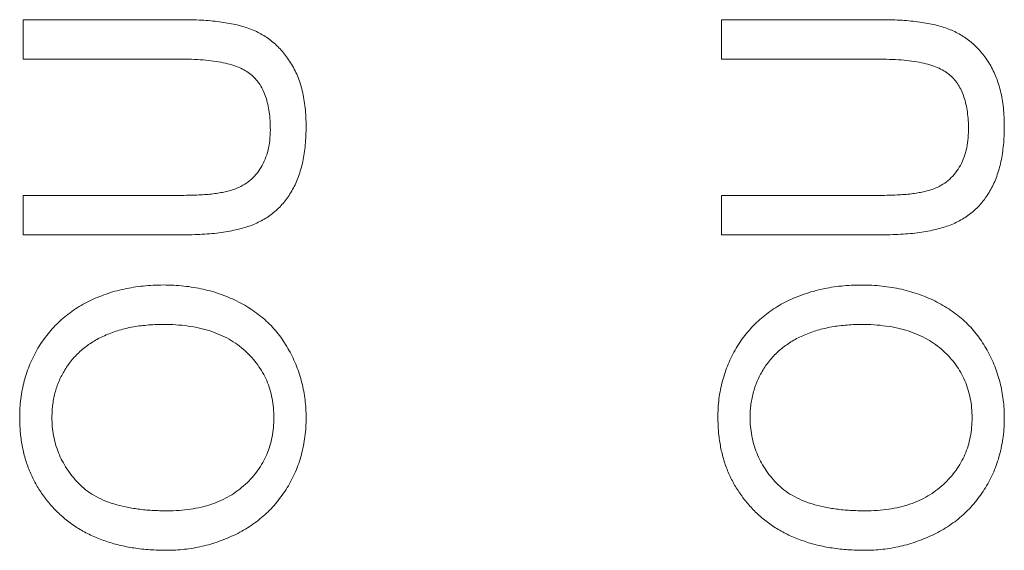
# Model space of a CAD drawing. Header units: millimetres. Extents: x 10 to 277, y 8 to 208.
# Tile 45 of 61: x 88.22 to 91.75, y 141.2 to 143.09. Entities that reach past the tile are written whole.
import ezdxf

# ---------------------------------------------------------------- set-up
doc = ezdxf.new("R2010")
doc.units = ezdxf.units.MM

msp = doc.modelspace()

# ---------------------------------------------------------------- linework, layer by layer
at = {"color": 7, "linetype": 'Continuous', "lineweight": 0}
for p, q in [((88.2333, 143.0926), (88.8087, 143.0926)), ((88.2333, 142.9515), (88.2333, 143.0926)), ((88.2333, 143.0926), (88.8087, 143.0926)), ((88.2333, 142.9515), (88.2333, 143.0926)), ((90.7333, 142.9515), (90.7333, 143.0925)), ((90.7333, 143.0925), (91.3087, 143.0925)), ((90.7333, 143.0925), (91.3087, 143.0925)), ((90.7333, 142.9515), (90.7333, 143.0925)), ((88.802, 142.9515), (88.2333, 142.9515)), ((88.802, 142.9515), (88.2333, 142.9515)), ((91.302, 142.9515), (90.7333, 142.9515)), ((91.302, 142.9515), (90.7333, 142.9515)), ((88.2333, 142.4644), (88.802, 142.4644)), ((88.2333, 142.3233), (88.2333, 142.4644)), ((88.2333, 142.3233), (88.2333, 142.4644)), ((88.2333, 142.4644), (88.802, 142.4644)), ((90.7333, 142.3233), (90.7333, 142.4643)), ((90.7333, 142.4643), (91.302, 142.4643)), ((90.7333, 142.4643), (91.302, 142.4643)), ((90.7333, 142.3233), (90.7333, 142.4643)), ((88.8087, 142.3233), (88.2333, 142.3233)), ((88.8087, 142.3233), (88.2333, 142.3233)), ((91.3087, 142.3233), (90.7333, 142.3233)), ((91.3087, 142.3233), (90.7333, 142.3233))]:
    msp.add_line(p, q, dxfattribs=at)
at = {"color": 7, "linetype": 'Continuous', "lineweight": 0, "flags": 128}
for points in [[(88.2333, 143.0926), (88.2333, 143.0926)], [(88.8087, 143.0926), (88.8087, 143.0926)], [(90.7333, 143.0925), (90.7333, 143.0925)], [(91.3087, 143.0925), (91.3087, 143.0925)], [(88.2333, 142.9515), (88.2333, 142.9515)], [(88.802, 142.9515), (88.802, 142.9515)], [(90.7333, 142.9515), (90.7333, 142.9515)], [(91.302, 142.9515), (91.302, 142.9515)], [(89.118, 142.6993), (89.118, 142.6993)], [(89.2462, 142.7104), (89.2462, 142.7104)], [(91.618, 142.6993), (91.618, 142.6993)], [(91.7462, 142.7103), (91.7462, 142.7103)], [(88.2333, 142.4644), (88.2333, 142.4644)], [(88.802, 142.4644), (88.802, 142.4644)], [(90.7333, 142.4643), (90.7333, 142.4643)], [(91.302, 142.4643), (91.302, 142.4643)], [(88.2333, 142.3233), (88.2333, 142.3233)], [(88.8087, 142.3233), (88.8087, 142.3233)], [(90.7333, 142.3233), (90.7333, 142.3233)], [(91.3087, 142.3233), (91.3087, 142.3233)], [(88.7349, 142.1439), (88.7349, 142.1439)], [(91.2349, 142.1438), (91.2349, 142.1438)], [(88.7339, 142.0028), (88.7339, 142.0028)], [(91.2339, 142.0028), (91.2339, 142.0028)], [(88.2205, 141.6701), (88.2205, 141.6701)], [(88.3359, 141.6709), (88.3359, 141.6709)], [(89.1308, 141.6689), (89.1308, 141.6689)], [(89.2462, 141.6695), (89.2462, 141.6695)], [(90.7205, 141.6701), (90.7205, 141.6701)], [(90.8359, 141.6709), (90.8359, 141.6709)], [(91.6308, 141.6689), (91.6308, 141.6689)], [(91.7462, 141.6695), (91.7462, 141.6695)], [(88.7482, 141.3362), (88.7482, 141.3362)], [(91.2482, 141.3361), (91.2482, 141.3361)], [(88.7466, 141.1951), (88.7466, 141.1951)], [(91.2466, 141.1951), (91.2466, 141.1951)]]:
    msp.add_lwpolyline(points, dxfattribs=at)
at = {"color": 7, "linetype": 'Continuous', "lineweight": 0}
for points, knots in [([(88.8087, 143.0926), (88.8209, 143.0924), (88.8447, 143.0921), (88.8793, 143.0908), (88.9121, 143.0883), (88.9428, 143.0844), (88.9717, 143.0799), (88.9986, 143.0741), (89.0236, 143.0673), (89.0469, 143.0595), (89.0687, 143.0503), (89.0893, 143.0393), (89.109, 143.027), (89.1275, 143.0126), (89.1448, 142.9965), (89.1615, 142.9791), (89.1766, 142.9596), (89.1911, 142.9387), (89.2041, 142.9161), (89.2154, 142.8917), (89.225, 142.8656), (89.2328, 142.8378), (89.2387, 142.8083), (89.2431, 142.7772), (89.2458, 142.7443), (89.246, 142.7219), (89.2462, 142.7104)], [0, 0, 0, 0, 0.054649, 0.106348, 0.155172, 0.201504, 0.244751, 0.28598, 0.324372, 0.360631, 0.395681, 0.430142, 0.464769, 0.499468, 0.534758, 0.570456, 0.607016, 0.645031, 0.683955, 0.723766, 0.765144, 0.807964, 0.852761, 0.899506, 0.948629, 1, 1, 1, 1]), ([(88.8087, 143.0926), (88.8209, 143.0924), (88.8447, 143.0921), (88.8793, 143.0908), (88.9121, 143.0883), (88.9428, 143.0844), (88.9717, 143.0799), (88.9986, 143.0741), (89.0236, 143.0673), (89.0469, 143.0595), (89.0687, 143.0503), (89.0893, 143.0393), (89.109, 143.027), (89.1275, 143.0126), (89.1448, 142.9965), (89.1615, 142.9791), (89.1766, 142.9596), (89.1911, 142.9387), (89.2041, 142.9161), (89.2154, 142.8917), (89.225, 142.8656), (89.2328, 142.8378), (89.2387, 142.8083), (89.2431, 142.7772), (89.2458, 142.7443), (89.246, 142.7219), (89.2462, 142.7104)], [0, 0, 0, 0, 0.054649, 0.106348, 0.155172, 0.201504, 0.244751, 0.28598, 0.324372, 0.360631, 0.395681, 0.430142, 0.464769, 0.499468, 0.534758, 0.570456, 0.607016, 0.645031, 0.683955, 0.723766, 0.765144, 0.807964, 0.852761, 0.899506, 0.948629, 1, 1, 1, 1]), ([(91.3087, 143.0925), (91.3209, 143.0924), (91.3447, 143.0921), (91.3793, 143.0908), (91.4121, 143.0882), (91.4428, 143.0844), (91.4717, 143.0799), (91.4986, 143.0741), (91.5236, 143.0673), (91.5469, 143.0595), (91.5687, 143.0502), (91.5893, 143.0393), (91.609, 143.0269), (91.6275, 143.0126), (91.6448, 142.9965), (91.6615, 142.9791), (91.6766, 142.9596), (91.6911, 142.9387), (91.7041, 142.9161), (91.7154, 142.8916), (91.725, 142.8656), (91.7328, 142.8378), (91.7387, 142.8083), (91.7431, 142.7771), (91.7458, 142.7443), (91.746, 142.7218), (91.7462, 142.7103)], [0, 0, 0, 0, 0.054649, 0.106348, 0.155172, 0.201504, 0.244751, 0.28598, 0.324372, 0.360631, 0.395681, 0.430142, 0.464769, 0.499468, 0.534758, 0.570456, 0.607016, 0.645031, 0.683955, 0.723766, 0.765144, 0.807964, 0.852761, 0.899506, 0.948629, 1, 1, 1, 1]), ([(91.3087, 143.0925), (91.3209, 143.0924), (91.3447, 143.0921), (91.3793, 143.0908), (91.4121, 143.0882), (91.4428, 143.0844), (91.4717, 143.0799), (91.4986, 143.0741), (91.5236, 143.0673), (91.5469, 143.0595), (91.5687, 143.0502), (91.5893, 143.0393), (91.609, 143.0269), (91.6275, 143.0126), (91.6448, 142.9965), (91.6615, 142.9791), (91.6766, 142.9596), (91.6911, 142.9387), (91.7041, 142.9161), (91.7154, 142.8916), (91.725, 142.8656), (91.7328, 142.8378), (91.7387, 142.8083), (91.7431, 142.7771), (91.7458, 142.7443), (91.746, 142.7218), (91.7462, 142.7103)], [0, 0, 0, 0, 0.054649, 0.106348, 0.155172, 0.201504, 0.244751, 0.28598, 0.324372, 0.360631, 0.395681, 0.430142, 0.464769, 0.499468, 0.534758, 0.570456, 0.607016, 0.645031, 0.683955, 0.723766, 0.765144, 0.807964, 0.852761, 0.899506, 0.948629, 1, 1, 1, 1]), ([(89.118, 142.6993), (89.1178, 142.7103), (89.1174, 142.7315), (89.1145, 142.762), (89.1092, 142.7899), (89.1024, 142.8156), (89.0931, 142.8388), (89.0819, 142.8597), (89.0684, 142.8779), (89.0528, 142.8941), (89.0341, 142.9079), (89.012, 142.9198), (88.9861, 142.9297), (88.9565, 142.9379), (88.9231, 142.9438), (88.8861, 142.9485), (88.8453, 142.9509), (88.8169, 142.9513), (88.802, 142.9515)], [0, 0, 0, 0, 0.069485, 0.134169, 0.194056, 0.249845, 0.302298, 0.351948, 0.399805, 0.445925, 0.494034, 0.546524, 0.60472, 0.66935, 0.740865, 0.819815, 0.90596, 1, 1, 1, 1]), ([(89.118, 142.6993), (89.1178, 142.7103), (89.1174, 142.7315), (89.1145, 142.762), (89.1092, 142.7899), (89.1024, 142.8156), (89.0931, 142.8388), (89.0819, 142.8597), (89.0684, 142.8779), (89.0528, 142.8941), (89.0341, 142.9079), (89.012, 142.9198), (88.9861, 142.9297), (88.9565, 142.9379), (88.9231, 142.9438), (88.8861, 142.9485), (88.8453, 142.9509), (88.8169, 142.9513), (88.802, 142.9515)], [0, 0, 0, 0, 0.069485, 0.134169, 0.194056, 0.249845, 0.302298, 0.351948, 0.399805, 0.445925, 0.494034, 0.546524, 0.60472, 0.66935, 0.740865, 0.819815, 0.90596, 1, 1, 1, 1]), ([(91.618, 142.6993), (91.6178, 142.7103), (91.6174, 142.7314), (91.6145, 142.7619), (91.6092, 142.7899), (91.6024, 142.8156), (91.5931, 142.8387), (91.5819, 142.8596), (91.5684, 142.8779), (91.5528, 142.8941), (91.5341, 142.9079), (91.512, 142.9197), (91.4861, 142.9296), (91.4565, 142.9378), (91.4231, 142.9438), (91.3861, 142.9484), (91.3453, 142.9509), (91.3169, 142.9513), (91.302, 142.9515)], [0, 0, 0, 0, 0.069485, 0.134169, 0.194056, 0.249845, 0.302298, 0.351948, 0.399805, 0.445925, 0.494034, 0.546524, 0.60472, 0.66935, 0.740865, 0.819815, 0.90596, 1, 1, 1, 1]), ([(91.618, 142.6993), (91.6178, 142.7103), (91.6174, 142.7314), (91.6145, 142.7619), (91.6092, 142.7899), (91.6024, 142.8156), (91.5931, 142.8387), (91.5819, 142.8596), (91.5684, 142.8779), (91.5528, 142.8941), (91.5341, 142.9079), (91.512, 142.9197), (91.4861, 142.9296), (91.4565, 142.9378), (91.4231, 142.9438), (91.3861, 142.9484), (91.3453, 142.9509), (91.3169, 142.9513), (91.302, 142.9515)], [0, 0, 0, 0, 0.069485, 0.134169, 0.194056, 0.249845, 0.302298, 0.351948, 0.399805, 0.445925, 0.494034, 0.546524, 0.60472, 0.66935, 0.740865, 0.819815, 0.90596, 1, 1, 1, 1]), ([(88.802, 142.4644), (88.8124, 142.4645), (88.8324, 142.4646), (88.8613, 142.4656), (88.8881, 142.4674), (88.9129, 142.4697), (88.9355, 142.4729), (88.9559, 142.4769), (88.9743, 142.4814), (88.9959, 142.4882), (89.0199, 142.4995), (89.0456, 142.5171), (89.0675, 142.5389), (89.0858, 142.5646), (89.1003, 142.5939), (89.1106, 142.6264), (89.117, 142.6619), (89.1176, 142.6866), (89.118, 142.6993)], [0, 0, 0, 0, 0.0681576, 0.131511, 0.1905622, 0.2453384, 0.2950836, 0.340786, 0.3824824, 0.419887, 0.4893218, 0.556646, 0.6234919, 0.6921877, 0.7633699, 0.8377606, 0.9159043, 1, 1, 1, 1]), ([(88.802, 142.4644), (88.8124, 142.4645), (88.8324, 142.4646), (88.8613, 142.4656), (88.8881, 142.4674), (88.9129, 142.4697), (88.9355, 142.4729), (88.9559, 142.4769), (88.9743, 142.4814), (88.9959, 142.4882), (89.0199, 142.4995), (89.0456, 142.5171), (89.0675, 142.5389), (89.0858, 142.5646), (89.1003, 142.5939), (89.1106, 142.6264), (89.117, 142.6619), (89.1176, 142.6866), (89.118, 142.6993)], [0, 0, 0, 0, 0.0681576, 0.131511, 0.1905622, 0.2453384, 0.2950836, 0.340786, 0.3824824, 0.419887, 0.4893218, 0.556646, 0.6234919, 0.6921877, 0.7633699, 0.8377606, 0.9159043, 1, 1, 1, 1]), ([(89.2462, 142.7104), (89.246, 142.6991), (89.2457, 142.6773), (89.2435, 142.6452), (89.2396, 142.6148), (89.2346, 142.5858), (89.2277, 142.5583), (89.2193, 142.5325), (89.2095, 142.5082), (89.1983, 142.4854), (89.1854, 142.4644), (89.1713, 142.4448), (89.1559, 142.4267), (89.139, 142.4103), (89.1209, 142.3953), (89.1014, 142.3821), (89.0804, 142.3705), (89.0581, 142.3602), (89.034, 142.3513), (89.0079, 142.344), (88.9798, 142.3376), (88.9496, 142.3325), (88.9174, 142.3282), (88.8829, 142.3256), (88.8465, 142.3236), (88.8215, 142.3234), (88.8087, 142.3233)], [0, 0, 0, 0, 0.049704, 0.096844, 0.142151, 0.185722, 0.227184, 0.26731, 0.305922, 0.343223, 0.379593, 0.414973, 0.450006, 0.484726, 0.519188, 0.553889, 0.589109, 0.625239, 0.662765, 0.702742, 0.745218, 0.790245, 0.838268, 0.889309, 0.943205, 1, 1, 1, 1]), ([(89.2462, 142.7104), (89.246, 142.6991), (89.2457, 142.6773), (89.2435, 142.6452), (89.2396, 142.6148), (89.2346, 142.5858), (89.2277, 142.5583), (89.2193, 142.5325), (89.2095, 142.5082), (89.1983, 142.4854), (89.1854, 142.4644), (89.1713, 142.4448), (89.1559, 142.4267), (89.139, 142.4103), (89.1209, 142.3953), (89.1014, 142.3821), (89.0804, 142.3705), (89.0581, 142.3602), (89.034, 142.3513), (89.0079, 142.344), (88.9798, 142.3376), (88.9496, 142.3325), (88.9174, 142.3282), (88.8829, 142.3256), (88.8465, 142.3236), (88.8215, 142.3234), (88.8087, 142.3233)], [0, 0, 0, 0, 0.049704, 0.096844, 0.142151, 0.185722, 0.227184, 0.26731, 0.305922, 0.343223, 0.379593, 0.414973, 0.450006, 0.484726, 0.519188, 0.553889, 0.589109, 0.625239, 0.662765, 0.702742, 0.745218, 0.790245, 0.838268, 0.889309, 0.943205, 1, 1, 1, 1]), ([(91.302, 142.4643), (91.3124, 142.4644), (91.3324, 142.4646), (91.3613, 142.4655), (91.3881, 142.4674), (91.4129, 142.4697), (91.4355, 142.4729), (91.4559, 142.4769), (91.4743, 142.4814), (91.4959, 142.4882), (91.5199, 142.4995), (91.5456, 142.517), (91.5675, 142.5389), (91.5858, 142.5646), (91.6003, 142.5939), (91.6106, 142.6264), (91.617, 142.6619), (91.6176, 142.6865), (91.618, 142.6993)], [0, 0, 0, 0, 0.0681576, 0.131511, 0.1905622, 0.2453384, 0.2950836, 0.340786, 0.3824824, 0.419887, 0.4893218, 0.556646, 0.6234919, 0.6921877, 0.7633699, 0.8377606, 0.9159043, 1, 1, 1, 1]), ([(91.302, 142.4643), (91.3124, 142.4644), (91.3324, 142.4646), (91.3613, 142.4655), (91.3881, 142.4674), (91.4129, 142.4697), (91.4355, 142.4729), (91.4559, 142.4769), (91.4743, 142.4814), (91.4959, 142.4882), (91.5199, 142.4995), (91.5456, 142.517), (91.5675, 142.5389), (91.5858, 142.5646), (91.6003, 142.5939), (91.6106, 142.6264), (91.617, 142.6619), (91.6176, 142.6865), (91.618, 142.6993)], [0, 0, 0, 0, 0.0681576, 0.131511, 0.1905622, 0.2453384, 0.2950836, 0.340786, 0.3824824, 0.419887, 0.4893218, 0.556646, 0.6234919, 0.6921877, 0.7633699, 0.8377606, 0.9159043, 1, 1, 1, 1]), ([(91.7462, 142.7103), (91.746, 142.6991), (91.7457, 142.6772), (91.7435, 142.6452), (91.7396, 142.6147), (91.7346, 142.5857), (91.7277, 142.5583), (91.7193, 142.5325), (91.7095, 142.5082), (91.6983, 142.4854), (91.6854, 142.4644), (91.6713, 142.4448), (91.6559, 142.4267), (91.639, 142.4103), (91.6209, 142.3953), (91.6014, 142.382), (91.5804, 142.3704), (91.5581, 142.3602), (91.534, 142.3512), (91.5079, 142.344), (91.4798, 142.3375), (91.4496, 142.3325), (91.4174, 142.3281), (91.3829, 142.3255), (91.3465, 142.3236), (91.3215, 142.3234), (91.3087, 142.3233)], [0, 0, 0, 0, 0.049704, 0.096844, 0.142151, 0.185722, 0.227184, 0.26731, 0.305922, 0.343223, 0.379593, 0.414973, 0.450006, 0.484726, 0.519188, 0.553889, 0.589109, 0.625239, 0.662765, 0.702742, 0.745218, 0.790245, 0.838268, 0.889309, 0.943205, 1, 1, 1, 1]), ([(91.7462, 142.7103), (91.746, 142.6991), (91.7457, 142.6772), (91.7435, 142.6452), (91.7396, 142.6147), (91.7346, 142.5857), (91.7277, 142.5583), (91.7193, 142.5325), (91.7095, 142.5082), (91.6983, 142.4854), (91.6854, 142.4644), (91.6713, 142.4448), (91.6559, 142.4267), (91.639, 142.4103), (91.6209, 142.3953), (91.6014, 142.382), (91.5804, 142.3704), (91.5581, 142.3602), (91.534, 142.3512), (91.5079, 142.344), (91.4798, 142.3375), (91.4496, 142.3325), (91.4174, 142.3281), (91.3829, 142.3255), (91.3465, 142.3236), (91.3215, 142.3234), (91.3087, 142.3233)], [0, 0, 0, 0, 0.049704, 0.096844, 0.142151, 0.185722, 0.227184, 0.26731, 0.305922, 0.343223, 0.379593, 0.414973, 0.450006, 0.484726, 0.519188, 0.553889, 0.589109, 0.625239, 0.662765, 0.702742, 0.745218, 0.790245, 0.838268, 0.889309, 0.943205, 1, 1, 1, 1]), ([(88.2205, 141.6701), (88.2207, 141.6814), (88.2211, 141.7038), (88.2241, 141.737), (88.2294, 141.7693), (88.2365, 141.8007), (88.2459, 141.8313), (88.257, 141.8611), (88.2703, 141.89), (88.2857, 141.9178), (88.3028, 141.9446), (88.3217, 141.9698), (88.3423, 141.9932), (88.3642, 142.0154), (88.3881, 142.0355), (88.4135, 142.054), (88.4404, 142.0712), (88.4689, 142.0863), (88.4986, 142.1), (88.5296, 142.1115), (88.5614, 142.1216), (88.5942, 142.1298), (88.628, 142.1359), (88.6628, 142.1406), (88.6986, 142.1432), (88.7227, 142.1436), (88.7349, 142.1439)], [0, 0, 0, 0, 0.043093, 0.085576, 0.126892, 0.167946, 0.208423, 0.248994, 0.289136, 0.32986, 0.370443, 0.410306, 0.449869, 0.489519, 0.528942, 0.569062, 0.609508, 0.650559, 0.692304, 0.734247, 0.776486, 0.819573, 0.863115, 0.90785, 0.95334, 1, 1, 1, 1]), ([(88.2205, 141.6701), (88.2207, 141.6814), (88.2211, 141.7038), (88.2241, 141.737), (88.2294, 141.7693), (88.2365, 141.8007), (88.2459, 141.8313), (88.257, 141.8611), (88.2703, 141.89), (88.2857, 141.9178), (88.3028, 141.9446), (88.3217, 141.9698), (88.3423, 141.9932), (88.3642, 142.0154), (88.3881, 142.0355), (88.4135, 142.054), (88.4404, 142.0712), (88.4689, 142.0863), (88.4986, 142.1), (88.5296, 142.1115), (88.5614, 142.1216), (88.5942, 142.1298), (88.628, 142.1359), (88.6628, 142.1406), (88.6986, 142.1432), (88.7227, 142.1436), (88.7349, 142.1439)], [0, 0, 0, 0, 0.043093, 0.085576, 0.126892, 0.167946, 0.208423, 0.248994, 0.289136, 0.32986, 0.370443, 0.410306, 0.449869, 0.489519, 0.528942, 0.569062, 0.609508, 0.650559, 0.692304, 0.734247, 0.776486, 0.819573, 0.863115, 0.90785, 0.95334, 1, 1, 1, 1]), ([(88.7349, 142.1439), (88.7474, 142.1436), (88.7719, 142.1432), (88.8082, 142.1404), (88.8434, 142.1356), (88.8777, 142.1291), (88.911, 142.1204), (88.9433, 142.11), (88.9746, 142.0975), (89.0048, 142.0834), (89.0336, 142.0674), (89.0607, 142.0497), (89.086, 142.0304), (89.1096, 142.0098), (89.1313, 141.9873), (89.1509, 141.9631), (89.1691, 141.9376), (89.1851, 141.9104), (89.1995, 141.8823), (89.212, 141.8536), (89.2223, 141.8242), (89.2314, 141.7944), (89.2378, 141.7639), (89.2427, 141.7329), (89.2455, 141.7014), (89.2459, 141.6802), (89.2462, 141.6695)], [0, 0, 0, 0, 0.047562, 0.093968, 0.13912, 0.183638, 0.227471, 0.270719, 0.31363, 0.356282, 0.398391, 0.439584, 0.480075, 0.51992, 0.559692, 0.599296, 0.639085, 0.679548, 0.720018, 0.759859, 0.799476, 0.839189, 0.878949, 0.918789, 0.959081, 1, 1, 1, 1]), ([(88.7349, 142.1439), (88.7474, 142.1436), (88.7719, 142.1432), (88.8082, 142.1404), (88.8434, 142.1356), (88.8777, 142.1291), (88.911, 142.1204), (88.9433, 142.11), (88.9746, 142.0975), (89.0048, 142.0834), (89.0336, 142.0674), (89.0607, 142.0497), (89.086, 142.0304), (89.1096, 142.0098), (89.1313, 141.9873), (89.1509, 141.9631), (89.1691, 141.9376), (89.1851, 141.9104), (89.1995, 141.8823), (89.212, 141.8536), (89.2223, 141.8242), (89.2314, 141.7944), (89.2378, 141.7639), (89.2427, 141.7329), (89.2455, 141.7014), (89.2459, 141.6802), (89.2462, 141.6695)], [0, 0, 0, 0, 0.047562, 0.093968, 0.13912, 0.183638, 0.227471, 0.270719, 0.31363, 0.356282, 0.398391, 0.439584, 0.480075, 0.51992, 0.559692, 0.599296, 0.639085, 0.679548, 0.720018, 0.759859, 0.799476, 0.839189, 0.878949, 0.918789, 0.959081, 1, 1, 1, 1]), ([(90.7205, 141.6701), (90.7207, 141.6814), (90.7211, 141.7038), (90.7241, 141.7369), (90.7294, 141.7692), (90.7365, 141.8006), (90.7459, 141.8313), (90.757, 141.861), (90.7703, 141.8899), (90.7857, 141.9178), (90.8028, 141.9446), (90.8217, 141.9697), (90.8423, 141.9932), (90.8642, 142.0153), (90.8881, 142.0354), (90.9135, 142.054), (90.9404, 142.0712), (90.9689, 142.0863), (90.9986, 142.1), (91.0296, 142.1114), (91.0614, 142.1216), (91.0942, 142.1298), (91.128, 142.1359), (91.1628, 142.1406), (91.1986, 142.1432), (91.2227, 142.1436), (91.2349, 142.1438)], [0, 0, 0, 0, 0.043093, 0.085576, 0.126892, 0.167946, 0.208423, 0.248994, 0.289136, 0.32986, 0.370443, 0.410306, 0.449869, 0.489519, 0.528942, 0.569062, 0.609508, 0.650559, 0.692304, 0.734247, 0.776486, 0.819573, 0.863115, 0.90785, 0.95334, 1, 1, 1, 1]), ([(90.7205, 141.6701), (90.7207, 141.6814), (90.7211, 141.7038), (90.7241, 141.7369), (90.7294, 141.7692), (90.7365, 141.8006), (90.7459, 141.8313), (90.757, 141.861), (90.7703, 141.8899), (90.7857, 141.9178), (90.8028, 141.9446), (90.8217, 141.9697), (90.8423, 141.9932), (90.8642, 142.0153), (90.8881, 142.0354), (90.9135, 142.054), (90.9404, 142.0712), (90.9689, 142.0863), (90.9986, 142.1), (91.0296, 142.1114), (91.0614, 142.1216), (91.0942, 142.1298), (91.128, 142.1359), (91.1628, 142.1406), (91.1986, 142.1432), (91.2227, 142.1436), (91.2349, 142.1438)], [0, 0, 0, 0, 0.043093, 0.085576, 0.126892, 0.167946, 0.208423, 0.248994, 0.289136, 0.32986, 0.370443, 0.410306, 0.449869, 0.489519, 0.528942, 0.569062, 0.609508, 0.650559, 0.692304, 0.734247, 0.776486, 0.819573, 0.863115, 0.90785, 0.95334, 1, 1, 1, 1]), ([(91.2349, 142.1438), (91.2474, 142.1436), (91.2719, 142.1432), (91.3082, 142.1404), (91.3434, 142.1355), (91.3777, 142.129), (91.411, 142.1203), (91.4433, 142.11), (91.4746, 142.0975), (91.5048, 142.0833), (91.5336, 142.0673), (91.5607, 142.0497), (91.586, 142.0304), (91.6096, 142.0097), (91.6313, 141.9873), (91.6509, 141.9631), (91.6691, 141.9376), (91.6851, 141.9104), (91.6995, 141.8823), (91.712, 141.8536), (91.7223, 141.8242), (91.7314, 141.7944), (91.7378, 141.7638), (91.7427, 141.7329), (91.7455, 141.7014), (91.7459, 141.6802), (91.7462, 141.6695)], [0, 0, 0, 0, 0.047562, 0.093968, 0.13912, 0.183638, 0.227471, 0.270719, 0.31363, 0.356282, 0.398391, 0.439584, 0.480075, 0.51992, 0.559692, 0.599296, 0.639085, 0.679548, 0.720018, 0.759859, 0.799476, 0.839189, 0.878949, 0.918789, 0.959081, 1, 1, 1, 1]), ([(91.2349, 142.1438), (91.2474, 142.1436), (91.2719, 142.1432), (91.3082, 142.1404), (91.3434, 142.1355), (91.3777, 142.129), (91.411, 142.1203), (91.4433, 142.11), (91.4746, 142.0975), (91.5048, 142.0833), (91.5336, 142.0673), (91.5607, 142.0497), (91.586, 142.0304), (91.6096, 142.0097), (91.6313, 141.9873), (91.6509, 141.9631), (91.6691, 141.9376), (91.6851, 141.9104), (91.6995, 141.8823), (91.712, 141.8536), (91.7223, 141.8242), (91.7314, 141.7944), (91.7378, 141.7638), (91.7427, 141.7329), (91.7455, 141.7014), (91.7459, 141.6802), (91.7462, 141.6695)], [0, 0, 0, 0, 0.047562, 0.093968, 0.13912, 0.183638, 0.227471, 0.270719, 0.31363, 0.356282, 0.398391, 0.439584, 0.480075, 0.51992, 0.559692, 0.599296, 0.639085, 0.679548, 0.720018, 0.759859, 0.799476, 0.839189, 0.878949, 0.918789, 0.959081, 1, 1, 1, 1]), ([(88.7339, 142.0028), (88.7241, 142.0027), (88.7047, 142.0026), (88.6761, 142.0004), (88.6484, 141.9975), (88.6216, 141.9932), (88.5959, 141.9872), (88.571, 141.9805), (88.5471, 141.9723), (88.5242, 141.9628), (88.5024, 141.9523), (88.4819, 141.9404), (88.4627, 141.9274), (88.4445, 141.9133), (88.4277, 141.8979), (88.4122, 141.8814), (88.3979, 141.8637), (88.385, 141.8449), (88.3733, 141.8254), (88.3633, 141.8051), (88.3549, 141.7842), (88.3481, 141.7626), (88.3427, 141.7406), (88.3386, 141.7179), (88.3364, 141.6946), (88.3361, 141.6788), (88.3359, 141.6709)], [0, 0, 0, 0, 0.050845, 0.09974, 0.14742, 0.194062, 0.239142, 0.283305, 0.326537, 0.368891, 0.410522, 0.450995, 0.490817, 0.529979, 0.569119, 0.607756, 0.646593, 0.685848, 0.724962, 0.763672, 0.802197, 0.84076, 0.879664, 0.919081, 0.959103, 1, 1, 1, 1]), ([(88.7339, 142.0028), (88.7241, 142.0027), (88.7047, 142.0026), (88.6761, 142.0004), (88.6484, 141.9975), (88.6216, 141.9932), (88.5959, 141.9872), (88.571, 141.9805), (88.5471, 141.9723), (88.5242, 141.9628), (88.5024, 141.9523), (88.4819, 141.9404), (88.4627, 141.9274), (88.4445, 141.9133), (88.4277, 141.8979), (88.4122, 141.8814), (88.3979, 141.8637), (88.385, 141.8449), (88.3733, 141.8254), (88.3633, 141.8051), (88.3549, 141.7842), (88.3481, 141.7626), (88.3427, 141.7406), (88.3386, 141.7179), (88.3364, 141.6946), (88.3361, 141.6788), (88.3359, 141.6709)], [0, 0, 0, 0, 0.050845, 0.09974, 0.14742, 0.194062, 0.239142, 0.283305, 0.326537, 0.368891, 0.410522, 0.450995, 0.490817, 0.529979, 0.569119, 0.607756, 0.646593, 0.685848, 0.724962, 0.763672, 0.802197, 0.84076, 0.879664, 0.919081, 0.959103, 1, 1, 1, 1]), ([(89.1308, 141.6689), (89.1305, 141.6808), (89.1299, 141.7041), (89.125, 141.7383), (89.1167, 141.7708), (89.1056, 141.8019), (89.0907, 141.8311), (89.0732, 141.859), (89.0518, 141.8848), (89.0277, 141.9093), (89.0004, 141.9313), (88.9704, 141.9508), (88.9374, 141.9666), (88.9021, 141.9803), (88.8638, 141.9903), (88.8229, 141.9977), (88.7792, 142.0021), (88.7493, 142.0026), (88.7339, 142.0028)], [0, 0, 0, 0, 0.061055, 0.119545, 0.176806, 0.232956, 0.288583, 0.344667, 0.401662, 0.46054, 0.520477, 0.581213, 0.643431, 0.707961, 0.775371, 0.846414, 0.921152, 1, 1, 1, 1]), ([(89.1308, 141.6689), (89.1305, 141.6808), (89.1299, 141.7041), (89.125, 141.7383), (89.1167, 141.7708), (89.1056, 141.8019), (89.0907, 141.8311), (89.0732, 141.859), (89.0518, 141.8848), (89.0277, 141.9093), (89.0004, 141.9313), (88.9704, 141.9508), (88.9374, 141.9666), (88.9021, 141.9803), (88.8638, 141.9903), (88.8229, 141.9977), (88.7792, 142.0021), (88.7493, 142.0026), (88.7339, 142.0028)], [0, 0, 0, 0, 0.061055, 0.119545, 0.176806, 0.232956, 0.288583, 0.344667, 0.401662, 0.46054, 0.520477, 0.581213, 0.643431, 0.707961, 0.775371, 0.846414, 0.921152, 1, 1, 1, 1]), ([(91.2339, 142.0028), (91.2241, 142.0027), (91.2047, 142.0025), (91.1761, 142.0003), (91.1484, 141.9975), (91.1216, 141.9931), (91.0959, 141.9872), (91.071, 141.9805), (91.0471, 141.9722), (91.0242, 141.9628), (91.0024, 141.9523), (90.9819, 141.9404), (90.9627, 141.9273), (90.9445, 141.9133), (90.9277, 141.8979), (90.9122, 141.8814), (90.8979, 141.8637), (90.885, 141.8449), (90.8733, 141.8253), (90.8633, 141.805), (90.8549, 141.7841), (90.8481, 141.7626), (90.8427, 141.7405), (90.8386, 141.7179), (90.8364, 141.6945), (90.8361, 141.6788), (90.8359, 141.6709)], [0, 0, 0, 0, 0.050845, 0.09974, 0.14742, 0.194062, 0.239142, 0.283305, 0.326537, 0.368891, 0.410522, 0.450995, 0.490817, 0.529979, 0.569119, 0.607756, 0.646593, 0.685848, 0.724962, 0.763672, 0.802197, 0.84076, 0.879664, 0.919081, 0.959103, 1, 1, 1, 1]), ([(91.2339, 142.0028), (91.2241, 142.0027), (91.2047, 142.0025), (91.1761, 142.0003), (91.1484, 141.9975), (91.1216, 141.9931), (91.0959, 141.9872), (91.071, 141.9805), (91.0471, 141.9722), (91.0242, 141.9628), (91.0024, 141.9523), (90.9819, 141.9404), (90.9627, 141.9273), (90.9445, 141.9133), (90.9277, 141.8979), (90.9122, 141.8814), (90.8979, 141.8637), (90.885, 141.8449), (90.8733, 141.8253), (90.8633, 141.805), (90.8549, 141.7841), (90.8481, 141.7626), (90.8427, 141.7405), (90.8386, 141.7179), (90.8364, 141.6945), (90.8361, 141.6788), (90.8359, 141.6709)], [0, 0, 0, 0, 0.050845, 0.09974, 0.14742, 0.194062, 0.239142, 0.283305, 0.326537, 0.368891, 0.410522, 0.450995, 0.490817, 0.529979, 0.569119, 0.607756, 0.646593, 0.685848, 0.724962, 0.763672, 0.802197, 0.84076, 0.879664, 0.919081, 0.959103, 1, 1, 1, 1]), ([(91.6308, 141.6689), (91.6305, 141.6808), (91.6299, 141.7041), (91.625, 141.7383), (91.6167, 141.7708), (91.6056, 141.8019), (91.5907, 141.831), (91.5732, 141.8589), (91.5518, 141.8848), (91.5277, 141.9093), (91.5004, 141.9313), (91.4704, 141.9507), (91.4374, 141.9666), (91.4021, 141.9802), (91.3638, 141.9902), (91.3229, 141.9976), (91.2792, 142.0021), (91.2493, 142.0026), (91.2339, 142.0028)], [0, 0, 0, 0, 0.061055, 0.119545, 0.176806, 0.232956, 0.288583, 0.344667, 0.401662, 0.46054, 0.520477, 0.581213, 0.643431, 0.707961, 0.775371, 0.846414, 0.921152, 1, 1, 1, 1]), ([(91.6308, 141.6689), (91.6305, 141.6808), (91.6299, 141.7041), (91.625, 141.7383), (91.6167, 141.7708), (91.6056, 141.8019), (91.5907, 141.831), (91.5732, 141.8589), (91.5518, 141.8848), (91.5277, 141.9093), (91.5004, 141.9313), (91.4704, 141.9507), (91.4374, 141.9666), (91.4021, 141.9802), (91.3638, 141.9902), (91.3229, 141.9976), (91.2792, 142.0021), (91.2493, 142.0026), (91.2339, 142.0028)], [0, 0, 0, 0, 0.061055, 0.119545, 0.176806, 0.232956, 0.288583, 0.344667, 0.401662, 0.46054, 0.520477, 0.581213, 0.643431, 0.707961, 0.775371, 0.846414, 0.921152, 1, 1, 1, 1]), ([(88.7466, 141.1951), (88.7265, 141.1955), (88.6874, 141.1962), (88.6306, 141.2025), (88.577, 141.2128), (88.5269, 141.2275), (88.48, 141.2461), (88.4363, 141.2687), (88.3963, 141.296), (88.3596, 141.3269), (88.3272, 141.3615), (88.2984, 141.3982), (88.2743, 141.4377), (88.2545, 141.4795), (88.2392, 141.5238), (88.2286, 141.5705), (88.2217, 141.6195), (88.2209, 141.653), (88.2205, 141.6701)], [0, 0, 0, 0, 0.075226, 0.146575, 0.2145, 0.27953, 0.342403, 0.403496, 0.463762, 0.523864, 0.583252, 0.641302, 0.698898, 0.756295, 0.814628, 0.874325, 0.935783, 1, 1, 1, 1]), ([(88.7466, 141.1951), (88.7265, 141.1955), (88.6874, 141.1962), (88.6306, 141.2025), (88.577, 141.2128), (88.5269, 141.2275), (88.48, 141.2461), (88.4363, 141.2687), (88.3963, 141.296), (88.3596, 141.3269), (88.3272, 141.3615), (88.2984, 141.3982), (88.2743, 141.4377), (88.2545, 141.4795), (88.2392, 141.5238), (88.2286, 141.5705), (88.2217, 141.6195), (88.2209, 141.653), (88.2205, 141.6701)], [0, 0, 0, 0, 0.075226, 0.146575, 0.2145, 0.27953, 0.342403, 0.403496, 0.463762, 0.523864, 0.583252, 0.641302, 0.698898, 0.756295, 0.814628, 0.874325, 0.935783, 1, 1, 1, 1]), ([(88.3359, 141.6709), (88.3361, 141.6597), (88.3366, 141.6375), (88.3415, 141.6049), (88.3487, 141.5733), (88.3593, 141.5431), (88.3725, 141.514), (88.3892, 141.4864), (88.4083, 141.4596), (88.4306, 141.4343), (88.4563, 141.4107), (88.4865, 141.3907), (88.5205, 141.3739), (88.5583, 141.3598), (88.6003, 141.3491), (88.646, 141.3417), (88.6958, 141.337), (88.7303, 141.3365), (88.7482, 141.3362)], [0, 0, 0, 0, 0.055945, 0.110386, 0.164053, 0.216874, 0.269578, 0.322987, 0.377562, 0.433432, 0.490906, 0.550611, 0.613105, 0.679851, 0.75135, 0.828256, 0.910792, 1, 1, 1, 1]), ([(88.3359, 141.6709), (88.3361, 141.6597), (88.3366, 141.6375), (88.3415, 141.6049), (88.3487, 141.5733), (88.3593, 141.5431), (88.3725, 141.514), (88.3892, 141.4864), (88.4083, 141.4596), (88.4306, 141.4343), (88.4563, 141.4107), (88.4865, 141.3907), (88.5205, 141.3739), (88.5583, 141.3598), (88.6003, 141.3491), (88.646, 141.3417), (88.6958, 141.337), (88.7303, 141.3365), (88.7482, 141.3362)], [0, 0, 0, 0, 0.055945, 0.110386, 0.164053, 0.216874, 0.269578, 0.322987, 0.377562, 0.433432, 0.490906, 0.550611, 0.613105, 0.679851, 0.75135, 0.828256, 0.910792, 1, 1, 1, 1]), ([(89.2462, 141.6695), (89.246, 141.658), (89.2456, 141.6352), (89.2424, 141.6016), (89.2368, 141.5688), (89.2298, 141.5369), (89.2201, 141.506), (89.2085, 141.476), (89.1946, 141.447), (89.1788, 141.419), (89.1612, 141.3923), (89.1419, 141.3673), (89.1213, 141.3436), (89.0987, 141.3221), (89.075, 141.3018), (89.0494, 141.2835), (89.0225, 141.2666), (88.994, 141.2518), (88.9648, 141.2383), (88.9348, 141.227), (88.9045, 141.217), (88.8737, 141.2091), (88.8425, 141.2028), (88.8109, 141.1985), (88.7789, 141.1955), (88.7574, 141.1952), (88.7466, 141.1951)], [0, 0, 0, 0, 0.0447005, 0.0885404, 0.131461, 0.173811, 0.2157148, 0.2572507, 0.2989657, 0.3407251, 0.3821536, 0.4230971, 0.4635906, 0.5040091, 0.5445559, 0.5849317, 0.6262362, 0.6679536, 0.7099202, 0.7513626, 0.7926025, 0.8339356, 0.8749984, 0.916439, 0.9579033, 1, 1, 1, 1]), ([(89.2462, 141.6695), (89.246, 141.658), (89.2456, 141.6352), (89.2424, 141.6016), (89.2368, 141.5688), (89.2298, 141.5369), (89.2201, 141.506), (89.2085, 141.476), (89.1946, 141.447), (89.1788, 141.419), (89.1612, 141.3923), (89.1419, 141.3673), (89.1213, 141.3436), (89.0987, 141.3221), (89.075, 141.3018), (89.0494, 141.2835), (89.0225, 141.2666), (88.994, 141.2518), (88.9648, 141.2383), (88.9348, 141.227), (88.9045, 141.217), (88.8737, 141.2091), (88.8425, 141.2028), (88.8109, 141.1985), (88.7789, 141.1955), (88.7574, 141.1952), (88.7466, 141.1951)], [0, 0, 0, 0, 0.0447005, 0.0885404, 0.131461, 0.173811, 0.2157148, 0.2572507, 0.2989657, 0.3407251, 0.3821536, 0.4230971, 0.4635906, 0.5040091, 0.5445559, 0.5849317, 0.6262362, 0.6679536, 0.7099202, 0.7513626, 0.7926025, 0.8339356, 0.8749984, 0.916439, 0.9579033, 1, 1, 1, 1]), ([(88.7482, 141.3362), (88.7626, 141.3364), (88.7907, 141.3368), (88.8318, 141.3416), (88.8705, 141.3489), (88.907, 141.359), (88.941, 141.3726), (88.9727, 141.3888), (89.0019, 141.4082), (89.0287, 141.4304), (89.0527, 141.4547), (89.0736, 141.4808), (89.0912, 141.5085), (89.1057, 141.5377), (89.117, 141.5683), (89.1249, 141.6005), (89.1299, 141.6342), (89.1305, 141.6572), (89.1308, 141.6689)], [0, 0, 0, 0, 0.075964, 0.148125, 0.217201, 0.2833, 0.347202, 0.4093, 0.470426, 0.531588, 0.591739, 0.650258, 0.707303, 0.764208, 0.821148, 0.879119, 0.938423, 1, 1, 1, 1]), ([(88.7482, 141.3362), (88.7626, 141.3364), (88.7907, 141.3368), (88.8318, 141.3416), (88.8705, 141.3489), (88.907, 141.359), (88.941, 141.3726), (88.9727, 141.3888), (89.0019, 141.4082), (89.0287, 141.4304), (89.0527, 141.4547), (89.0736, 141.4808), (89.0912, 141.5085), (89.1057, 141.5377), (89.117, 141.5683), (89.1249, 141.6005), (89.1299, 141.6342), (89.1305, 141.6572), (89.1308, 141.6689)], [0, 0, 0, 0, 0.075964, 0.148125, 0.217201, 0.2833, 0.347202, 0.4093, 0.470426, 0.531588, 0.591739, 0.650258, 0.707303, 0.764208, 0.821148, 0.879119, 0.938423, 1, 1, 1, 1]), ([(91.2466, 141.1951), (91.2265, 141.1955), (91.1874, 141.1961), (91.1306, 141.2025), (91.077, 141.2127), (91.0269, 141.2274), (90.98, 141.246), (90.9363, 141.2687), (90.8963, 141.296), (90.8596, 141.3269), (90.8272, 141.3614), (90.7984, 141.3982), (90.7743, 141.4377), (90.7545, 141.4795), (90.7392, 141.5238), (90.7286, 141.5704), (90.7217, 141.6194), (90.7209, 141.6529), (90.7205, 141.6701)], [0, 0, 0, 0, 0.075226, 0.146575, 0.2145, 0.27953, 0.342403, 0.403496, 0.463762, 0.523864, 0.583252, 0.641302, 0.698898, 0.756295, 0.814628, 0.874325, 0.935783, 1, 1, 1, 1]), ([(91.2466, 141.1951), (91.2265, 141.1955), (91.1874, 141.1961), (91.1306, 141.2025), (91.077, 141.2127), (91.0269, 141.2274), (90.98, 141.246), (90.9363, 141.2687), (90.8963, 141.296), (90.8596, 141.3269), (90.8272, 141.3614), (90.7984, 141.3982), (90.7743, 141.4377), (90.7545, 141.4795), (90.7392, 141.5238), (90.7286, 141.5704), (90.7217, 141.6194), (90.7209, 141.6529), (90.7205, 141.6701)], [0, 0, 0, 0, 0.075226, 0.146575, 0.2145, 0.27953, 0.342403, 0.403496, 0.463762, 0.523864, 0.583252, 0.641302, 0.698898, 0.756295, 0.814628, 0.874325, 0.935783, 1, 1, 1, 1]), ([(90.8359, 141.6709), (90.8361, 141.6596), (90.8366, 141.6375), (90.8415, 141.6048), (90.8487, 141.5733), (90.8593, 141.5431), (90.8725, 141.514), (90.8892, 141.4863), (90.9083, 141.4596), (90.9306, 141.4343), (90.9563, 141.4106), (90.9865, 141.3907), (91.0205, 141.3738), (91.0583, 141.3598), (91.1003, 141.3491), (91.146, 141.3417), (91.1958, 141.337), (91.2303, 141.3364), (91.2482, 141.3361)], [0, 0, 0, 0, 0.055945, 0.110386, 0.164053, 0.216874, 0.269578, 0.322987, 0.377562, 0.433432, 0.490906, 0.550611, 0.613105, 0.679851, 0.75135, 0.828256, 0.910792, 1, 1, 1, 1]), ([(90.8359, 141.6709), (90.8361, 141.6596), (90.8366, 141.6375), (90.8415, 141.6048), (90.8487, 141.5733), (90.8593, 141.5431), (90.8725, 141.514), (90.8892, 141.4863), (90.9083, 141.4596), (90.9306, 141.4343), (90.9563, 141.4106), (90.9865, 141.3907), (91.0205, 141.3738), (91.0583, 141.3598), (91.1003, 141.3491), (91.146, 141.3417), (91.1958, 141.337), (91.2303, 141.3364), (91.2482, 141.3361)], [0, 0, 0, 0, 0.055945, 0.110386, 0.164053, 0.216874, 0.269578, 0.322987, 0.377562, 0.433432, 0.490906, 0.550611, 0.613105, 0.679851, 0.75135, 0.828256, 0.910792, 1, 1, 1, 1]), ([(91.7462, 141.6695), (91.746, 141.658), (91.7456, 141.6352), (91.7424, 141.6015), (91.7368, 141.5688), (91.7298, 141.5368), (91.7201, 141.506), (91.7085, 141.476), (91.6946, 141.4469), (91.6788, 141.4189), (91.6612, 141.3923), (91.6419, 141.3673), (91.6213, 141.3436), (91.5987, 141.3221), (91.575, 141.3017), (91.5494, 141.2834), (91.5225, 141.2666), (91.494, 141.2517), (91.4648, 141.2383), (91.4348, 141.227), (91.4045, 141.217), (91.3737, 141.2091), (91.3425, 141.2028), (91.3109, 141.1985), (91.2789, 141.1954), (91.2574, 141.1952), (91.2466, 141.1951)], [0, 0, 0, 0, 0.0447005, 0.0885404, 0.131461, 0.173811, 0.2157148, 0.2572507, 0.2989657, 0.3407251, 0.3821536, 0.4230971, 0.4635906, 0.5040091, 0.5445559, 0.5849317, 0.6262362, 0.6679536, 0.7099202, 0.7513626, 0.7926025, 0.8339356, 0.8749984, 0.916439, 0.9579033, 1, 1, 1, 1]), ([(91.7462, 141.6695), (91.746, 141.658), (91.7456, 141.6352), (91.7424, 141.6015), (91.7368, 141.5688), (91.7298, 141.5368), (91.7201, 141.506), (91.7085, 141.476), (91.6946, 141.4469), (91.6788, 141.4189), (91.6612, 141.3923), (91.6419, 141.3673), (91.6213, 141.3436), (91.5987, 141.3221), (91.575, 141.3017), (91.5494, 141.2834), (91.5225, 141.2666), (91.494, 141.2517), (91.4648, 141.2383), (91.4348, 141.227), (91.4045, 141.217), (91.3737, 141.2091), (91.3425, 141.2028), (91.3109, 141.1985), (91.2789, 141.1954), (91.2574, 141.1952), (91.2466, 141.1951)], [0, 0, 0, 0, 0.0447005, 0.0885404, 0.131461, 0.173811, 0.2157148, 0.2572507, 0.2989657, 0.3407251, 0.3821536, 0.4230971, 0.4635906, 0.5040091, 0.5445559, 0.5849317, 0.6262362, 0.6679536, 0.7099202, 0.7513626, 0.7926025, 0.8339356, 0.8749984, 0.916439, 0.9579033, 1, 1, 1, 1]), ([(91.2482, 141.3361), (91.2626, 141.3363), (91.2907, 141.3368), (91.3318, 141.3416), (91.3705, 141.3489), (91.407, 141.359), (91.441, 141.3725), (91.4727, 141.3887), (91.5019, 141.4082), (91.5287, 141.4303), (91.5527, 141.4547), (91.5736, 141.4808), (91.5912, 141.5085), (91.6057, 141.5376), (91.617, 141.5683), (91.6249, 141.6005), (91.6299, 141.6342), (91.6305, 141.6572), (91.6308, 141.6689)], [0, 0, 0, 0, 0.075964, 0.148125, 0.217201, 0.2833, 0.347202, 0.4093, 0.470426, 0.531588, 0.591739, 0.650258, 0.707303, 0.764208, 0.821148, 0.879119, 0.938423, 1, 1, 1, 1]), ([(91.2482, 141.3361), (91.2626, 141.3363), (91.2907, 141.3368), (91.3318, 141.3416), (91.3705, 141.3489), (91.407, 141.359), (91.441, 141.3725), (91.4727, 141.3887), (91.5019, 141.4082), (91.5287, 141.4303), (91.5527, 141.4547), (91.5736, 141.4808), (91.5912, 141.5085), (91.6057, 141.5376), (91.617, 141.5683), (91.6249, 141.6005), (91.6299, 141.6342), (91.6305, 141.6572), (91.6308, 141.6689)], [0, 0, 0, 0, 0.075964, 0.148125, 0.217201, 0.2833, 0.347202, 0.4093, 0.470426, 0.531588, 0.591739, 0.650258, 0.707303, 0.764208, 0.821148, 0.879119, 0.938423, 1, 1, 1, 1])]:
    msp.add_open_spline(points, degree=3, knots=knots, dxfattribs=at)

doc.saveas('drawing.dxf')
